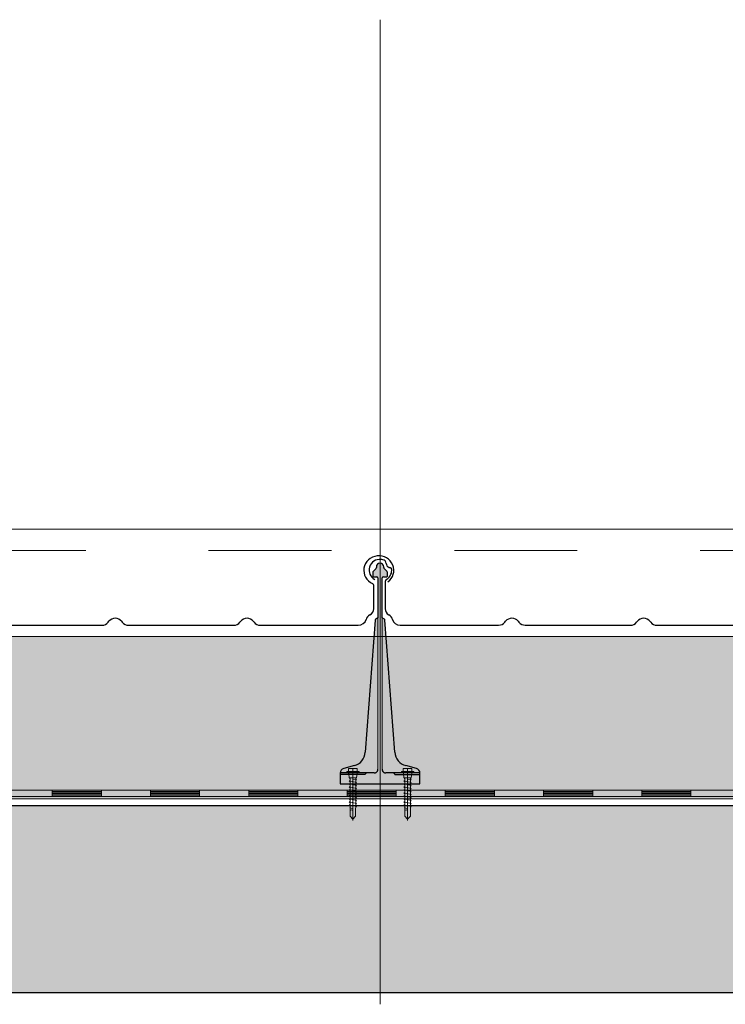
# Model space of a CAD drawing. Header units: metres. Extents: x 1316.5 to 1415.3, y -94.1 to -52.
# Tile 172 of 256: x 1356.261 to 1356.836, y -55.498 to -54.697. Entities that reach past the tile are written whole.
import ezdxf

# ---------------------------------------------------------------- set-up
doc = ezdxf.new("R2010")
doc.units = ezdxf.units.M
for name, pattern in [('AUSGEZOGEN', [0]), ('PUNKT2_S9', [0.0015, 0, -0.0015]), ('STRICHLINIE2_S3', [0.055, 0.04, -0.015]), ('STRICHPUNKT2_S5', [0.1, 0.07, -0.01, 0.01, -0.01])]:
    doc.linetypes.add(name, pattern=pattern)
for name, color, linetype, lineweight in [('XR$11$Achsen', 4, 'AUSGEZOGEN', 13), ('XR$11$Aufkantung', 4, 'AUSGEZOGEN', 13), ('XR$11$Design', 4, 'AUSGEZOGEN', 13), ('XR$11$Türen', 3, 'AUSGEZOGEN', 18), ('XR$11$V25', 4, 'AUSGEZOGEN', 13), ('XR$13$Muster', 4, 'AUSGEZOGEN', 13), ('XR$13$STANDARD_1', 7, 'AUSGEZOGEN', 25)]:
    doc.layers.add(name, color=color, linetype=linetype, lineweight=lineweight)

# ---------------------------------------------------------------- blocks, each defined once
blk = doc.blocks.new('MUSTERELEMENT_84')
at = {"layer": 'XR$11$Design', "color": 4, "linetype": 'AUSGEZOGEN', "lineweight": 13, "transparency": 33554687}
for p, q in [((1356.20795, -55.32409), (1356.28791, -55.32409)), ((1356.28791, -55.32409), (1356.36787, -55.32409)), ((1356.28791, -55.32409), (1356.28791, -55.32909)), ((1356.28791, -55.32409), (1356.28791, -55.32909)), ((1356.32789, -55.32409), (1356.32789, -55.32909)), ((1356.36787, -55.32409), (1356.44783, -55.32409)), ((1356.36787, -55.32409), (1356.36787, -55.32909)), ((1356.36787, -55.32409), (1356.36787, -55.32909)), ((1356.40785, -55.32409), (1356.40785, -55.32909)), ((1356.44783, -55.32409), (1356.52778, -55.32409)), ((1356.44783, -55.32409), (1356.44783, -55.32909)), ((1356.44783, -55.32409), (1356.44783, -55.32909)), ((1356.48781, -55.32409), (1356.48781, -55.32909)), ((1356.52778, -55.32409), (1356.60774, -55.32409)), ((1356.52778, -55.32409), (1356.52778, -55.32909)), ((1356.52778, -55.32409), (1356.52778, -55.32909)), ((1356.56776, -55.32409), (1356.56776, -55.32909)), ((1356.60774, -55.32409), (1356.6877, -55.32409)), ((1356.60774, -55.32409), (1356.60774, -55.32909)), ((1356.60774, -55.32409), (1356.60774, -55.32909)), ((1356.64772, -55.32409), (1356.64772, -55.32909)), ((1356.6877, -55.32409), (1356.76766, -55.32409)), ((1356.6877, -55.32409), (1356.6877, -55.32909)), ((1356.6877, -55.32409), (1356.6877, -55.32909)), ((1356.72768, -55.32409), (1356.72768, -55.32909)), ((1356.76766, -55.32409), (1356.84762, -55.32409)), ((1356.76766, -55.32409), (1356.76766, -55.32909)), ((1356.76766, -55.32409), (1356.76766, -55.32909)), ((1356.80764, -55.32409), (1356.80764, -55.32909)), ((1356.20795, -55.32909), (1356.28791, -55.32909)), ((1356.28791, -55.32509), (1356.32789, -55.32509)), ((1356.28791, -55.32609), (1356.32789, -55.32609)), ((1356.28791, -55.32709), (1356.32789, -55.32709)), ((1356.28791, -55.32809), (1356.32789, -55.32809)), ((1356.28791, -55.32909), (1356.36787, -55.32909)), ((1356.36787, -55.32509), (1356.40785, -55.32509)), ((1356.36787, -55.32609), (1356.40785, -55.32609)), ((1356.36787, -55.32709), (1356.40785, -55.32709)), ((1356.36787, -55.32809), (1356.40785, -55.32809)), ((1356.36787, -55.32909), (1356.44783, -55.32909)), ((1356.44783, -55.32509), (1356.48781, -55.32509)), ((1356.44783, -55.32609), (1356.48781, -55.32609)), ((1356.44783, -55.32709), (1356.48781, -55.32709)), ((1356.44783, -55.32809), (1356.48781, -55.32809)), ((1356.44783, -55.32909), (1356.52778, -55.32909)), ((1356.52778, -55.32509), (1356.56776, -55.32509)), ((1356.52778, -55.32609), (1356.56776, -55.32609)), ((1356.52778, -55.32709), (1356.56776, -55.32709)), ((1356.52778, -55.32809), (1356.56776, -55.32809)), ((1356.52778, -55.32909), (1356.60774, -55.32909)), ((1356.60774, -55.32509), (1356.64772, -55.32509)), ((1356.60774, -55.32609), (1356.64772, -55.32609)), ((1356.60774, -55.32709), (1356.64772, -55.32709)), ((1356.60774, -55.32809), (1356.64772, -55.32809)), ((1356.60774, -55.32909), (1356.6877, -55.32909)), ((1356.6877, -55.32509), (1356.72768, -55.32509)), ((1356.6877, -55.32609), (1356.72768, -55.32609)), ((1356.6877, -55.32709), (1356.72768, -55.32709)), ((1356.6877, -55.32809), (1356.72768, -55.32809)), ((1356.6877, -55.32909), (1356.76766, -55.32909)), ((1356.76766, -55.32509), (1356.80764, -55.32509)), ((1356.76766, -55.32609), (1356.80764, -55.32609)), ((1356.76766, -55.32709), (1356.80764, -55.32709)), ((1356.76766, -55.32809), (1356.80764, -55.32809)), ((1356.76766, -55.32909), (1356.84762, -55.32909))]:
    blk.add_line(p, q, dxfattribs=at)
blk = doc.blocks.new('NSY101')
at = {"color": 0, "linetype": 'ByBlock', "lineweight": -2}
blk.add_circle((0, 0), 0.005, dxfattribs=at)
blk = doc.blocks.new('U7_2')
at = {"linetype": 'AUSGEZOGEN', "transparency": 33554687}
for p, q in [((-5, 1.97), (-5, 1.17)), ((-4.9, 2.07), (4.9, 2.07)), ((-4.9, 1.07), (4.9, 1.07)), ((-3.5, 3.87), (-3.5, 2.27)), ((-3.46, 0.82), (-2.94, -2.1)), ((-3.3, 4.07), (-0.2, 4.07)), ((0, 3.87), (0, 2.07)), ((0.2, 4.07), (3.3, 4.07)), ((3.46, 0.82), (2.94, -2.1)), ((3.5, 3.87), (3.5, 2.27)), ((5, 1.97), (5, 1.17)), ((-2.33, -2.93), (-3, -3.2)), ((0, -2.99), (-3, -3.2)), ((-3, -3.2), (-2.33, -3.68)), ((3, -4.1), (-3, -5.15)), ((-2.33, -4.89), (-3, -5.15)), ((-3, -5.15), (-2.33, -5.63)), ((3, -6.05), (-3, -7.1)), ((-2.84, -2.18), (2.84, -2.18)), ((-2.77, -2.18), (-2.75, -2.35)), ((-2.33, -2.73), (-2.33, -2.93)), ((-2.33, -3.68), (-2.33, -4.89)), ((-2.33, -5.63), (-2.33, -6.84)), ((2.32, -2.73), (2.32, -3.91)), ((2.32, -3.91), (3, -4.1)), ((3, -4.1), (2.32, -4.65)), ((2.32, -4.65), (2.32, -5.86)), ((2.32, -5.86), (3, -6.05)), ((3, -6.05), (2.32, -6.6)), ((2.77, -2.18), (2.75, -2.35)), ((-2.33, -6.84), (-3, -7.1)), ((-3, -7.1), (-2.33, -7.58)), ((3, -8), (-3, -9.05)), ((-2.33, -8.79), (-3, -9.05)), ((-3, -9.05), (-2.33, -9.53)), ((3, -9.95), (-3, -11)), ((-2.33, -10.74), (-3, -11)), ((-3, -11), (-2.33, -11.48)), ((3, -11.9), (-3, -12.95)), ((-2.33, -12.69), (-3, -12.95)), ((-2.33, -7.58), (-2.33, -8.79)), ((-2.33, -9.53), (-2.33, -10.74)), ((-2.33, -11.48), (-2.33, -12.69)), ((2.32, -6.6), (2.32, -7.81)), ((2.32, -7.81), (3, -8)), ((3, -8), (2.32, -8.55)), ((2.32, -8.55), (2.32, -9.76)), ((2.32, -9.76), (3, -9.95)), ((3, -9.95), (2.32, -10.5)), ((2.32, -10.5), (2.32, -11.71)), ((2.32, -11.71), (3, -11.9)), ((3, -11.9), (2.32, -12.45)), ((2.32, -12.45), (2.32, -13.66)), ((-3, -12.95), (-2.33, -13.43)), ((3, -13.85), (-3, -14.9)), ((-2.33, -14.64), (-3, -14.9)), ((-3, -14.9), (-2.33, -15.38)), ((3, -15.8), (-3, -16.85)), ((-2.33, -16.59), (-3, -16.85)), ((-3, -16.85), (-2.33, -17.33)), ((3, -17.75), (-3, -18.8)), ((-2.3, -18.53), (-3, -18.8)), ((-3, -18.8), (-2.28, -19.31)), ((-2.33, -13.43), (-2.33, -14.64)), ((-2.33, -15.38), (-2.33, -16.59)), ((-2.33, -17.33), (-2.3, -18.53)), ((2.3, -18.32), (2.28, -19.5)), ((3, -17.75), (2.3, -18.32)), ((2.32, -13.66), (3, -13.85)), ((3, -13.85), (2.32, -14.4)), ((2.32, -14.4), (2.32, -15.61)), ((2.32, -15.61), (3, -15.8)), ((3, -15.8), (2.32, -16.35)), ((2.32, -16.35), (2.32, -17.33)), ((2.32, -17.33), (2.32, -17.56)), ((2.32, -17.56), (3, -17.75)), ((3, -19.7), (-3, -20.75)), ((-2.26, -20.47), (-3, -20.75)), ((-3, -20.75), (-2.24, -21.28)), ((-2.28, -19.31), (-2.26, -20.47)), ((-2.24, -21.28), (-2.23, -22.18)), ((-2.23, -22.18), (-2.23, -27.06)), ((0, -24.04), (0, -28.93)), ((2.61, -21.73), (0.4, -22.03)), ((2.23, -22.07), (2.22, -22.18)), ((2.22, -22.18), (2.22, -27.06)), ((2.61, -21.73), (2.23, -22.07)), ((2.26, -20.3), (2.24, -21.58)), ((2.24, -21.58), (2.61, -21.73)), ((3, -19.7), (2.26, -20.3)), ((2.28, -19.5), (3, -19.7)), ((-2.23, -27.06), (0, -28.93)), ((2.22, -27.06), (0, -28.93))]:
    blk.add_line(p, q, dxfattribs=at)
at = {"linetype": 'STRICHPUNKT2_S5', "transparency": 33554687}
blk.add_line((0, 3.87), (0, -29.93), dxfattribs=at)
at = {"linetype": 'AUSGEZOGEN', "transparency": 33554687}
for centre, radius, start, end in [((-4.9, 1.97), 0.1, 90, 180), ((-4.9, 1.17), 0.1, 180, 270), ((-3.75, 0.77), 0.3, 10, 90), ((-3.7, 2.27), 0.2, 270, 0), ((-3.3, 3.87), 0.2, 90, 180), ((-0.2, 3.87), 0.2, 0, 90), ((0.2, 3.87), 0.2, 90, 180), ((3.3, 3.87), 0.2, 0, 90), ((3.75, 0.77), 0.3, 90, 170), ((3.7, 2.27), 0.2, 180, 270), ((4.9, 1.97), 0.1, 0, 90), ((4.9, 1.17), 0.1, 270, 0), ((-2.84, -2.08), 0.1, 190, 270), ((-2.65, -2.33), 0.1, 190, 270), ((-2.63, -2.73), 0.3, 0, 90), ((2.62, -2.73), 0.3, 90, 180), ((2.65, -2.33), 0.1, 270, 350), ((2.84, -2.08), 0.1, 270, 350), ((1.11, -24.04), 1.11, 0, 180)]:
    blk.add_arc(centre, radius, start, end, dxfattribs=at)
blk = doc.blocks.new('COMPLEXOBJECT_149')
at = {"transparency": 33554687}
for p, q in [((1356.55872, -55.15422), (1356.55872, -55.17649)), ((1356.97963, -55.17649), (1356.97963, -55.15743)), ((1356.65615, -55.18741), (1356.65679, -55.18658)), ((1356.667, -55.18658), (1356.66765, -55.18741)), ((1356.7634, -55.18742), (1356.76404, -55.18659)), ((1356.77425, -55.18659), (1356.7749, -55.18742)), ((1356.87065, -55.18742), (1356.87129, -55.18659)), ((1356.8815, -55.18659), (1356.88215, -55.18742)), ((1356.57093, -55.18983), (1356.65104, -55.18981)), ((1356.67275, -55.18981), (1356.75829, -55.18983)), ((1356.78, -55.18983), (1356.86554, -55.18983)), ((1356.88725, -55.18983), (1356.96685, -55.18983))]:
    blk.add_line(p, q, dxfattribs=at)
for centre, major_axis, ratio, start_param, end_param in [((1356.55441, -55.14496), (0.0087, 0), 0.997606, 1.465877, 4.233579), ((1356.55441, -55.14495), (0.00958, 0), 0.905277, 1.310139, 1.634821), ((1356.55593, -55.13993), (0.00384, 0), 0.905277, 0.747625, 1.318651), ((1356.55593, -55.13993), (0.00384, 0), 0.905277, 0.123201, 0.747625), ((1356.56401, -55.13949), (0.00428, 0), 0.905277, 3.145413, 3.651819), ((1356.98363, -55.14518), (0.01221, 0), 0.964759, 5.358492, 10.570908), ((1356.56347, -55.13969), (0.0037, 0), 0.905277, 3.671389, 4.493692), ((1356.56237, -55.14452), (0.00175, 0), 0.905277, 0.122654, 1.403271), ((1356.55426, -55.14521), (0.0099, 0), 0.905277, 5.919137, 6.381942), ((1356.56063, -55.15422), (0.00192, 0), 0.905277, 2.093897, 3.141593), ((1356.55426, -55.14521), (0.0099, 0), 0.905277, 5.291178, 5.919137), ((1356.97763, -55.15744), (0.002, 0), 0.868191, 0, 1.065955), ((1356.56495, -55.17649), (0.00623, 0), 0.905277, 3.141593, 4.18879), ((1356.97313, -55.17649), (0.0065, 0), 0.868191, 5.235988, 6.283185), ((1356.55872, -55.18626), (0.00623, 0), 0.905277, 0.184767, 1.047198), ((1356.57097, -55.18419), (0.00623, 0), 0.905277, 3.32636, 4.712389), ((1356.65104, -55.18417), (0.00623, 0), 0.905277, 4.712389, 5.67232), ((1356.6619, -55.18981), (0.00623, 0), 0.905277, 0.610865, 2.530727), ((1356.67275, -55.18417), (0.00623, 0), 0.905277, 3.752458, 4.712389), ((1356.75829, -55.18419), (0.00623, 0), 0.905277, 4.712389, 5.67232), ((1356.76915, -55.18983), (0.00623, 0), 0.905277, 0.610865, 2.530727), ((1356.78, -55.18419), (0.00623, 0), 0.905277, 3.752458, 4.712389), ((1356.86554, -55.18419), (0.00623, 0), 0.905277, 4.712389, 5.67232), ((1356.8764, -55.18983), (0.00623, 0), 0.905277, 0.610865, 2.530727), ((1356.88725, -55.18419), (0.00623, 0), 0.905277, 3.752458, 4.712389), ((1356.96685, -55.18419), (0.0065, 0), 0.868191, 4.712389, 6.098418), ((1356.97963, -55.18626), (0.0065, 0), 0.868191, 2.094395, 2.956825)]:
    blk.add_ellipse(centre, major_axis=major_axis, ratio=ratio, start_param=start_param, end_param=end_param, dxfattribs=at)
blk = doc.blocks.new('COMPLEXOBJECT_150')
at = {"transparency": 33554687}
for p, q in [((1356.12872, -55.15423), (1356.12872, -55.1765)), ((1356.54963, -55.1765), (1356.54963, -55.15744)), ((1356.22615, -55.18742), (1356.22679, -55.18659)), ((1356.237, -55.18659), (1356.23765, -55.18742)), ((1356.3334, -55.18744), (1356.33404, -55.18661)), ((1356.34425, -55.18661), (1356.3449, -55.18744)), ((1356.44065, -55.18744), (1356.44129, -55.18661)), ((1356.4515, -55.18661), (1356.45215, -55.18744)), ((1356.14093, -55.18985), (1356.22104, -55.18983)), ((1356.24275, -55.18983), (1356.32829, -55.18985)), ((1356.35, -55.18985), (1356.43554, -55.18985)), ((1356.45725, -55.18985), (1356.53685, -55.18985))]:
    blk.add_line(p, q, dxfattribs=at)
for centre, major_axis, ratio, start_param, end_param in [((1356.12441, -55.14497), (0.0087, 0), 0.997606, 1.465877, 4.233579), ((1356.12441, -55.14496), (0.00958, 0), 0.905277, 1.310139, 1.634821), ((1356.12593, -55.13994), (0.00384, 0), 0.905277, 0.747625, 1.318651), ((1356.12593, -55.13994), (0.00384, 0), 0.905277, 0.123201, 0.747625), ((1356.13401, -55.1395), (0.00428, 0), 0.905277, 3.145413, 3.651819), ((1356.55363, -55.1452), (0.01221, 0), 0.964759, 5.358492, 10.570908), ((1356.13347, -55.1397), (0.0037, 0), 0.905277, 3.671389, 4.493692), ((1356.13237, -55.14453), (0.00175, 0), 0.905277, 0.122654, 1.403271), ((1356.12426, -55.14522), (0.0099, 0), 0.905277, 5.919137, 6.381942), ((1356.13063, -55.15423), (0.00192, 0), 0.905277, 2.093897, 3.141593), ((1356.12426, -55.14522), (0.0099, 0), 0.905277, 5.291178, 5.919137), ((1356.54763, -55.15746), (0.002, 0), 0.868191, 0, 1.065955), ((1356.13495, -55.1765), (0.00623, 0), 0.905277, 3.141593, 4.18879), ((1356.54313, -55.1765), (0.0065, 0), 0.868191, 5.235988, 6.283185), ((1356.12872, -55.18628), (0.00623, 0), 0.905277, 0.184767, 1.047198), ((1356.14097, -55.1842), (0.00623, 0), 0.905277, 3.32636, 4.712389), ((1356.22104, -55.18418), (0.00623, 0), 0.905277, 4.712389, 5.67232), ((1356.2319, -55.18983), (0.00623, 0), 0.905277, 0.610865, 2.530727), ((1356.24275, -55.18418), (0.00623, 0), 0.905277, 3.752458, 4.712389), ((1356.32829, -55.1842), (0.00623, 0), 0.905277, 4.712389, 5.67232), ((1356.33915, -55.18985), (0.00623, 0), 0.905277, 0.610865, 2.530727), ((1356.35, -55.1842), (0.00623, 0), 0.905277, 3.752458, 4.712389), ((1356.43554, -55.1842), (0.00623, 0), 0.905277, 4.712389, 5.67232), ((1356.4464, -55.18985), (0.00623, 0), 0.905277, 0.610865, 2.530727), ((1356.45725, -55.1842), (0.00623, 0), 0.905277, 3.752458, 4.712389), ((1356.53685, -55.1842), (0.0065, 0), 0.868191, 4.712389, 6.098418), ((1356.54963, -55.18628), (0.0065, 0), 0.868191, 2.094395, 2.956825)]:
    blk.add_ellipse(centre, major_axis=major_axis, ratio=ratio, start_param=start_param, end_param=end_param, dxfattribs=at)

msp = doc.modelspace()

# ---------------------------------------------------------------- hatches: boundary and pattern name
at = {"layer": 'XR$11$V25', "transparency": 33554687}
msp.add_hatch(color=253, dxfattribs=at).paths.add_polyline_path([(1356.58417, -55.30642), (1356.57553, -55.3041), (1356.57506, -55.30396), (1356.57461, -55.30381), (1356.57415, -55.30364), (1356.57371, -55.30345), (1356.57327, -55.30324), (1356.57284, -55.30301), (1356.57242, -55.30277), (1356.57201, -55.30251), (1356.57162, -55.30224), (1356.57123, -55.30194), (1356.57086, -55.30164), (1356.57049, -55.30132), (1356.57014, -55.30098), (1356.56981, -55.30063), (1356.56949, -55.30027), (1356.56918, -55.29989), (1356.56889, -55.29951), (1356.56862, -55.29911), (1356.56836, -55.2987), (1356.56812, -55.29828), (1356.5679, -55.29785), (1356.56769, -55.29741), (1356.5675, -55.29697), (1356.56733, -55.29651), (1356.56718, -55.29605), (1356.56704, -55.29559), (1356.56693, -55.29512), (1356.56683, -55.29464), (1356.56676, -55.29417), (1356.5667, -55.29369), (1356.56666, -55.2932), (1356.55862, -55.18565), (1356.55862, -55.18562), (1356.55862, -55.18558), (1356.55861, -55.18555), (1356.55861, -55.18552), (1356.5586, -55.18549), (1356.55859, -55.18546), (1356.55859, -55.18543), (1356.55858, -55.1854), (1356.55857, -55.18537), (1356.55855, -55.18534), (1356.55854, -55.18531), (1356.55853, -55.18528), (1356.55852, -55.18525), (1356.5585, -55.18522), (1356.55848, -55.18519), (1356.55847, -55.18517), (1356.55845, -55.18514), (1356.55843, -55.18511), (1356.55841, -55.18509), (1356.55839, -55.18506), (1356.55837, -55.18504), (1356.55835, -55.18502), (1356.55833, -55.18499), (1356.5583, -55.18497), (1356.55828, -55.18495), (1356.55826, -55.18493), (1356.55823, -55.18491), (1356.55821, -55.18489), (1356.55818, -55.18487), (1356.55815, -55.18486), (1356.55813, -55.18484), (1356.55638, -55.18383), (1356.55638, -55.1514), (1356.55638, -55.15135), (1356.55638, -55.1513), (1356.55639, -55.15125), (1356.5564, -55.1512), (1356.55641, -55.15115), (1356.55643, -55.1511), (1356.55644, -55.15105), (1356.55646, -55.151), (1356.55648, -55.15096), (1356.5565, -55.15091), (1356.55653, -55.15087), (1356.55656, -55.15083), (1356.55659, -55.15079), (1356.55662, -55.15075), (1356.55665, -55.15071), (1356.55669, -55.15067), (1356.55673, -55.15064), (1356.55677, -55.15061), (1356.55681, -55.15058), (1356.55685, -55.15055), (1356.55689, -55.15052), (1356.55694, -55.1505), (1356.55698, -55.15048), (1356.55703, -55.15046), (1356.55708, -55.15044), (1356.55713, -55.15043), (1356.55718, -55.15042), (1356.55723, -55.15041), (1356.55728, -55.1504), (1356.55733, -55.1504), (1356.55738, -55.1504), (1356.56013, -55.1504), (1356.56015, -55.1504), (1356.56018, -55.1504), (1356.5602, -55.15039), (1356.56023, -55.15039), (1356.56025, -55.15038), (1356.56028, -55.15038), (1356.5603, -55.15037), (1356.56033, -55.15036), (1356.56035, -55.15035), (1356.56037, -55.15034), (1356.56039, -55.15032), (1356.56041, -55.15031), (1356.56044, -55.15029), (1356.56045, -55.15028), (1356.56047, -55.15026), (1356.56049, -55.15024), (1356.56051, -55.15022), (1356.56052, -55.1502), (1356.56054, -55.15018), (1356.56055, -55.15016), (1356.56057, -55.15014), (1356.56058, -55.15012), (1356.56059, -55.1501), (1356.5606, -55.15007), (1356.56061, -55.15005), (1356.56061, -55.15002), (1356.56062, -55.15), (1356.56062, -55.14997), (1356.56063, -55.14995), (1356.56063, -55.14992), (1356.56063, -55.1499), (1356.56063, -55.14681), (1356.56063, -55.14679), (1356.56063, -55.14676), (1356.56063, -55.14674), (1356.56062, -55.14671), (1356.56062, -55.14669), (1356.56062, -55.14666), (1356.56061, -55.14664), (1356.56061, -55.14661), (1356.5606, -55.14659), (1356.5606, -55.14656), (1356.56059, -55.14654), (1356.56058, -55.14651), (1356.56058, -55.14649), (1356.56057, -55.14647), (1356.56056, -55.14644), (1356.56055, -55.14642), (1356.56054, -55.1464), (1356.56053, -55.14637), (1356.56052, -55.14635), (1356.5605, -55.14633), (1356.56049, -55.14631), (1356.56048, -55.14628), (1356.56046, -55.14626), (1356.56045, -55.14624), (1356.56044, -55.14622), (1356.56042, -55.1462), (1356.5604, -55.14618), (1356.56039, -55.14616), (1356.56037, -55.14614), (1356.56035, -55.14612), (1356.56034, -55.14611), (1356.55792, -55.14369), (1356.5579, -55.14367), (1356.55789, -55.14365), (1356.55787, -55.14364), (1356.55785, -55.14362), (1356.55784, -55.1436), (1356.55782, -55.14358), (1356.55781, -55.14356), (1356.55779, -55.14353), (1356.55778, -55.14351), (1356.55777, -55.14349), (1356.55775, -55.14347), (1356.55774, -55.14345), (1356.55773, -55.14342), (1356.55772, -55.1434), (1356.55771, -55.14338), (1356.5577, -55.14336), (1356.55769, -55.14333), (1356.55768, -55.14331), (1356.55768, -55.14328), (1356.55767, -55.14326), (1356.55766, -55.14323), (1356.55766, -55.14321), (1356.55765, -55.14319), (1356.55764, -55.14316), (1356.55764, -55.14314), (1356.55764, -55.14311), (1356.55763, -55.14309), (1356.55763, -55.14306), (1356.55763, -55.14303), (1356.55763, -55.14301), (1356.55763, -55.14298), (1356.55763, -55.1424), (1356.55761, -55.14209), (1356.55757, -55.14179), (1356.55749, -55.1415), (1356.55739, -55.14122), (1356.55725, -55.14094), (1356.55709, -55.14068), (1356.55691, -55.14044), (1356.5567, -55.14022), (1356.55647, -55.14003), (1356.55622, -55.13985), (1356.55595, -55.1397), (1356.55567, -55.13959), (1356.55538, -55.13949), (1356.55508, -55.13943), (1356.55478, -55.1394), (1356.55448, -55.1394), (1356.55417, -55.13943), (1356.55388, -55.13949), (1356.55359, -55.13959), (1356.55331, -55.1397), (1356.55304, -55.13985), (1356.55279, -55.14003), (1356.55256, -55.14022), (1356.55235, -55.14044), (1356.55217, -55.14068), (1356.55201, -55.14094), (1356.55187, -55.14122), (1356.55177, -55.1415), (1356.55169, -55.14179), (1356.55164, -55.14209), (1356.55163, -55.1424), (1356.55163, -55.14298), (1356.55163, -55.14301), (1356.55163, -55.14303), (1356.55163, -55.14306), (1356.55162, -55.14309), (1356.55162, -55.14311), (1356.55162, -55.14314), (1356.55161, -55.14316), (1356.55161, -55.14319), (1356.5516, -55.14321), (1356.5516, -55.14323), (1356.55159, -55.14326), (1356.55158, -55.14328), (1356.55158, -55.14331), (1356.55157, -55.14333), (1356.55156, -55.14336), (1356.55155, -55.14338), (1356.55154, -55.1434), (1356.55153, -55.14342), (1356.55152, -55.14345), (1356.5515, -55.14347), (1356.55149, -55.14349), (1356.55148, -55.14351), (1356.55146, -55.14353), (1356.55145, -55.14356), (1356.55144, -55.14358), (1356.55142, -55.1436), (1356.5514, -55.14362), (1356.55139, -55.14364), (1356.55137, -55.14365), (1356.55135, -55.14367), (1356.55134, -55.14369), (1356.54892, -55.14611), (1356.5489, -55.14612), (1356.54889, -55.14614), (1356.54887, -55.14616), (1356.54885, -55.14618), (1356.54884, -55.1462), (1356.54882, -55.14622), (1356.54881, -55.14624), (1356.54879, -55.14626), (1356.54878, -55.14628), (1356.54877, -55.14631), (1356.54875, -55.14633), (1356.54874, -55.14635), (1356.54873, -55.14637), (1356.54872, -55.1464), (1356.54871, -55.14642), (1356.5487, -55.14644), (1356.54869, -55.14647), (1356.54868, -55.14649), (1356.54868, -55.14651), (1356.54867, -55.14654), (1356.54866, -55.14656), (1356.54866, -55.14659), (1356.54865, -55.14661), (1356.54864, -55.14664), (1356.54864, -55.14666), (1356.54864, -55.14669), (1356.54863, -55.14671), (1356.54863, -55.14674), (1356.54863, -55.14676), (1356.54863, -55.14679), (1356.54863, -55.14681), (1356.54863, -55.1499), (1356.54863, -55.14992), (1356.54863, -55.14995), (1356.54863, -55.14997), (1356.54864, -55.15), (1356.54865, -55.15002), (1356.54865, -55.15005), (1356.54866, -55.15007), (1356.54867, -55.1501), (1356.54868, -55.15012), (1356.54869, -55.15014), (1356.5487, -55.15016), (1356.54872, -55.15018), (1356.54873, -55.1502), (1356.54875, -55.15022), (1356.54877, -55.15024), (1356.54878, -55.15026), (1356.5488, -55.15028), (1356.54882, -55.15029), (1356.54884, -55.15031), (1356.54886, -55.15032), (1356.54889, -55.15034), (1356.54891, -55.15035), (1356.54893, -55.15036), (1356.54896, -55.15037), (1356.54898, -55.15038), (1356.549, -55.15038), (1356.54903, -55.15039), (1356.54905, -55.15039), (1356.54908, -55.1504), (1356.5491, -55.1504), (1356.54913, -55.1504), (1356.55188, -55.1504), (1356.55193, -55.1504), (1356.55198, -55.1504), (1356.55203, -55.15041), (1356.55208, -55.15042), (1356.55213, -55.15043), (1356.55218, -55.15044), (1356.55223, -55.15046), (1356.55227, -55.15048), (1356.55232, -55.1505), (1356.55236, -55.15052), (1356.55241, -55.15055), (1356.55245, -55.15058), (1356.55249, -55.15061), (1356.55253, -55.15064), (1356.55257, -55.15067), (1356.5526, -55.15071), (1356.55264, -55.15075), (1356.55267, -55.15079), (1356.5527, -55.15083), (1356.55273, -55.15087), (1356.55275, -55.15091), (1356.55278, -55.15096), (1356.5528, -55.151), (1356.55282, -55.15105), (1356.55283, -55.1511), (1356.55285, -55.15115), (1356.55286, -55.1512), (1356.55287, -55.15125), (1356.55287, -55.1513), (1356.55288, -55.15135), (1356.55288, -55.1514), (1356.55288, -55.18383), (1356.55113, -55.18484), (1356.55111, -55.18486), (1356.55108, -55.18487), (1356.55105, -55.18489), (1356.55103, -55.18491), (1356.551, -55.18493), (1356.55098, -55.18495), (1356.55095, -55.18497), (1356.55093, -55.18499), (1356.55091, -55.18502), (1356.55089, -55.18504), (1356.55087, -55.18506), (1356.55085, -55.18509), (1356.55083, -55.18511), (1356.55081, -55.18514), (1356.55079, -55.18517), (1356.55077, -55.18519), (1356.55076, -55.18522), (1356.55074, -55.18525), (1356.55073, -55.18528), (1356.55072, -55.18531), (1356.5507, -55.18534), (1356.55069, -55.18537), (1356.55068, -55.1854), (1356.55067, -55.18543), (1356.55066, -55.18546), (1356.55066, -55.18549), (1356.55065, -55.18552), (1356.55064, -55.18555), (1356.55064, -55.18558), (1356.55064, -55.18562), (1356.55063, -55.18565), (1356.5426, -55.2932), (1356.54256, -55.29369), (1356.5425, -55.29417), (1356.54243, -55.29464), (1356.54233, -55.29512), (1356.54222, -55.29559), (1356.54208, -55.29605), (1356.54193, -55.29651), (1356.54176, -55.29697), (1356.54157, -55.29741), (1356.54137, -55.29785), (1356.54114, -55.29828), (1356.5409, -55.2987), (1356.54064, -55.29911), (1356.54037, -55.29951), (1356.54008, -55.29989), (1356.53977, -55.30027), (1356.53945, -55.30063), (1356.53912, -55.30098), (1356.53877, -55.30132), (1356.53841, -55.30164), (1356.53803, -55.30194), (1356.53765, -55.30224), (1356.53725, -55.30251), (1356.53684, -55.30277), (1356.53642, -55.30301), (1356.53599, -55.30324), (1356.53555, -55.30345), (1356.53511, -55.30364), (1356.53466, -55.30381), (1356.5342, -55.30396), (1356.53373, -55.3041), (1356.52509, -55.30642), (1356.52493, -55.30646), (1356.52477, -55.30652), (1356.52461, -55.30658), (1356.52446, -55.30665), (1356.52431, -55.30672), (1356.52416, -55.3068), (1356.52401, -55.30689), (1356.52387, -55.30698), (1356.52373, -55.30708), (1356.5236, -55.30718), (1356.52347, -55.30729), (1356.52335, -55.30741), (1356.52323, -55.30753), (1356.52312, -55.30765), (1356.52301, -55.30778), (1356.52291, -55.30792), (1356.52281, -55.30805), (1356.52272, -55.3082), (1356.52263, -55.30834), (1356.52255, -55.30849), (1356.52248, -55.30864), (1356.52242, -55.3088), (1356.52236, -55.30896), (1356.5223, -55.30912), (1356.52226, -55.30928), (1356.52222, -55.30944), (1356.52219, -55.30961), (1356.52216, -55.30978), (1356.52215, -55.30995), (1356.52213, -55.31011), (1356.52213, -55.31028), (1356.52213, -55.31888), (1356.58713, -55.31888), (1356.58713, -55.31028), (1356.58713, -55.31011), (1356.58712, -55.30995), (1356.5871, -55.30978), (1356.58707, -55.30961), (1356.58704, -55.30944), (1356.587, -55.30928), (1356.58696, -55.30912), (1356.58691, -55.30896), (1356.58685, -55.3088), (1356.58678, -55.30864), (1356.58671, -55.30849), (1356.58663, -55.30834), (1356.58654, -55.3082), (1356.58645, -55.30805), (1356.58636, -55.30792), (1356.58625, -55.30778), (1356.58615, -55.30765), (1356.58603, -55.30753), (1356.58591, -55.30741), (1356.58579, -55.30729), (1356.58566, -55.30718), (1356.58553, -55.30708), (1356.58539, -55.30698), (1356.58525, -55.30689), (1356.5851, -55.3068), (1356.58496, -55.30672), (1356.5848, -55.30665), (1356.58465, -55.30658), (1356.58449, -55.30652), (1356.58433, -55.30646)])
at = {"layer": 'XR$13$Muster', "linetype": 'AUSGEZOGEN', "lineweight": 13, "transparency": 33554687}
h = msp.add_hatch(dxfattribs=at)
h.set_pattern_fill('MUSTER', color=52, scale=0.0675, style=0, pattern_type=2)
h.set_pattern_definition([(0, (0.135, 0.135), (0.0675, 0.0675), [0.0675, -0.0675]), (90, (0.135, 0.135), (-0.0675, 0.0675), [0.0675, -0.0675])])
h.paths.add_polyline_path([(1342.77018, -55.33124), (1361.33018, -55.33124), (1361.33015, -55.19908), (1342.77015, -55.19908)], flags=0)
at = {"layer": 'XR$13$STANDARD_1', "linetype": 'AUSGEZOGEN', "lineweight": 13, "transparency": 33554687}
msp.add_hatch(color=253, dxfattribs=at).paths.add_polyline_path([(1342.77018, -55.48866), (1361.32018, -55.48866), (1361.32018, -55.33666), (1342.77018, -55.33666)])

# ---------------------------------------------------------------- linework, layer by layer
at = {"color": 4, "transparency": 33554687}
for p, q in [((1356.54863, -55.14681), (1356.54863, -55.1499)), ((1356.55134, -55.14369), (1356.54892, -55.14611)), ((1356.55163, -55.1424), (1356.55163, -55.14298)), ((1356.55763, -55.14298), (1356.55763, -55.1424)), ((1356.56034, -55.14611), (1356.55792, -55.14369)), ((1356.56063, -55.1499), (1356.56063, -55.14681)), ((1356.54913, -55.1504), (1356.55188, -55.1504)), ((1356.55738, -55.1504), (1356.56013, -55.1504)), ((1356.55063, -55.18565), (1356.5426, -55.2932)), ((1356.56666, -55.2932), (1356.55862, -55.18565)), ((1356.53373, -55.3041), (1356.52509, -55.30642)), ((1356.58417, -55.30642), (1356.57553, -55.3041)), ((1356.54263, -55.31108), (1356.54363, -55.31008)), ((1356.54263, -55.31138), (1356.54263, -55.31108)), ((1356.56663, -55.31108), (1356.56563, -55.31008)), ((1356.56663, -55.31138), (1356.56663, -55.31108))]:
    msp.add_line(p, q, dxfattribs=at)
at = {"color": 4, "linetype": 'STRICHLINIE2_S3', "transparency": 33554687}
for p, q in [((1356.54988, -55.31008), (1356.52213, -55.31008)), ((1356.54263, -55.31138), (1356.52213, -55.31138)), ((1356.58713, -55.31008), (1356.55938, -55.31008)), ((1356.56663, -55.31138), (1356.58713, -55.31138))]:
    msp.add_line(p, q, dxfattribs=at)
at = {"color": 4, "transparency": 33554687}
for points in [[(1356.55288, -55.1514), (1356.55288, -55.18383), (1356.55113, -55.18484)], [(1356.55813, -55.18484), (1356.55638, -55.18383), (1356.55638, -55.1514)], [(1356.52213, -55.31028), (1356.52213, -55.31888), (1356.58713, -55.31888), (1356.58713, -55.31028)]]:
    msp.add_lwpolyline(points, dxfattribs=at)
for centre, radius, start, end in [((1356.55463, -55.1424), 0.003, 0, 180), ((1356.54963, -55.14681), 0.001, 135, 180), ((1356.55063, -55.14298), 0.001, 315, 0), ((1356.55863, -55.14298), 0.001, 180, 225), ((1356.55963, -55.14681), 0.001, 0, 45), ((1356.54913, -55.1499), 0.0005, 180, 270), ((1356.55188, -55.1514), 0.001, 0, 90), ((1356.55738, -55.1514), 0.001, 90, 180), ((1356.56013, -55.1499), 0.0005, 270, 0), ((1356.55163, -55.1857), 0.001, 120, 176.67911), ((1356.55763, -55.1857), 0.001, 3.32089, 60), ((1356.53062, -55.29251), 0.012, 285.03542, 356.67911), ((1356.57864, -55.29251), 0.012, 183.32089, 254.96458), ((1356.52613, -55.31028), 0.004, 105.03539, 180.03507), ((1356.58313, -55.31028), 0.004, 359.96493, 74.96461)]:
    msp.add_arc(centre, radius, start, end, dxfattribs=at)
at = {"color": 4, "linetype": 'STRICHLINIE2_S3', "transparency": 33554687}
for centre, start, end in [((1356.54988, -55.30708), 270, 0), ((1356.55938, -55.30708), 180, 270)]:
    msp.add_arc(centre, 0.003, start, end, dxfattribs=at)
at = {"layer": 'XR$11$Achsen', "color": 35, "linetype": 'AUSGEZOGEN', "lineweight": 13, "transparency": 33554687}
msp.add_line((1356.55466, -55.49831), (1356.55463, -54.69709), dxfattribs=at)
at = {"layer": 'XR$11$Aufkantung', "color": 4, "linetype": 'AUSGEZOGEN', "lineweight": 13, "transparency": 33554687}
msp.add_line((1361.52515, -55.11162), (1342.59015, -55.11164), dxfattribs=at)
at = {"layer": 'XR$11$Design', "color": 4, "lineweight": 13, "transparency": 33554687}
for p, q in [((1342.77015, -55.19908), (1361.32177, -55.19908)), ((1342.77018, -55.33124), (1361.33018, -55.33124))]:
    msp.add_line(p, q, dxfattribs=at)
at = {"layer": 'XR$11$Design', "color": 3, "linetype": 'AUSGEZOGEN', "lineweight": 25, "transparency": 33554687}
for p, q in [((1342.77018, -55.33666), (1361.32018, -55.33666)), ((1342.77018, -55.48866), (1361.32018, -55.48866))]:
    msp.add_line(p, q, dxfattribs=at)
at = {"layer": 'XR$11$Türen', "color": 35, "linetype": 'PUNKT2_S9', "lineweight": 13, "transparency": 33554687}
msp.add_line((1346.41515, -55.12908), (1364.84488, -55.12908), dxfattribs=at)
at = {"layer": 'XR$11$V25', "transparency": 33554687}
for p, q in [((1356.55288, -55.18383), (1356.55288, -55.30708)), ((1356.55638, -55.30708), (1356.55638, -55.18383))]:
    msp.add_line(p, q, dxfattribs=at)

# ---------------------------------------------------------------- block references
at = {"transparency": 33554687}
for name in ['COMPLEXOBJECT_150', 'COMPLEXOBJECT_149']:
    msp.add_blockref(name, (0, 0), dxfattribs=at)
at = {"transparency": 33554687, "xscale": 4.999999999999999e-06, "yscale": 4.999999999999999e-06, "zscale": 4.999999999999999e-06}
msp.add_blockref('NSY101', (1356.55463, -55.18983), dxfattribs=at)
at = {"layer": 'XR$11$Design', "color": 4, "linetype": 'AUSGEZOGEN', "lineweight": 13, "transparency": 33554687}
msp.add_blockref('MUSTERELEMENT_84', (0, 0), dxfattribs=at)
at = {"layer": 'XR$11$V25', "color": 4, "linetype": 'AUSGEZOGEN', "lineweight": 13, "transparency": 33554687, "xscale": -0.0009999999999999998, "yscale": 0.00125, "zscale": 0.001}
for p in [(1356.53256, -55.31138), (1356.57706, -55.31138)]:
    msp.add_blockref('U7_2', p, dxfattribs=at)

doc.saveas('drawing.dxf')
